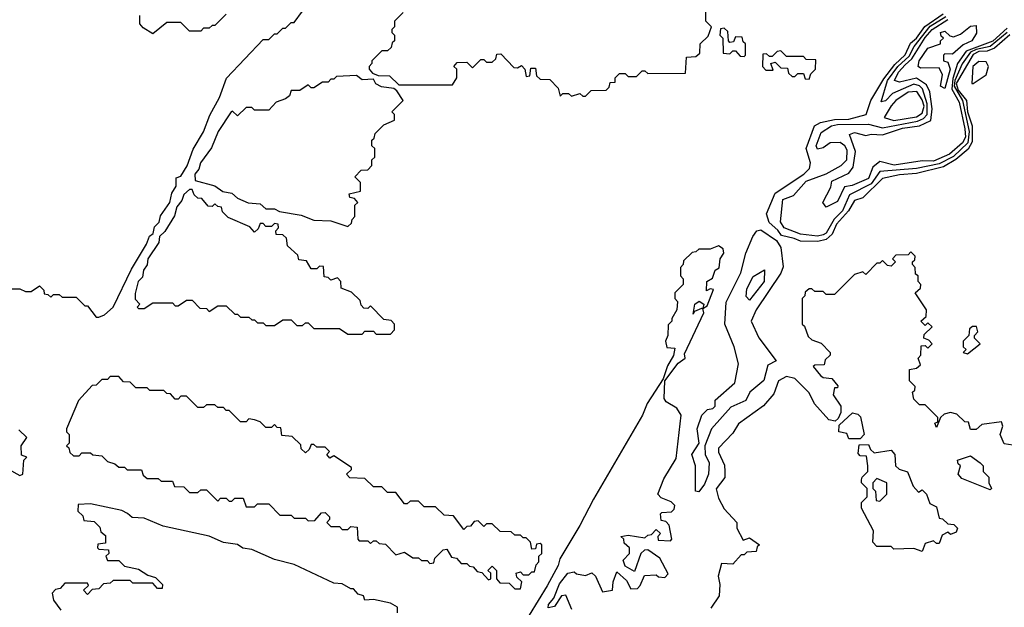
# Model space of a CAD drawing. Extents: x 2668140 to 2765664, y 823621 to 955240.
# Tile 87 of 256: x 2712135 to 2715615, y 843135 to 845210. Entities that reach past the tile are written whole.
import ezdxf

# ---------------------------------------------------------------- set-up
doc = ezdxf.new("R2010")
doc.units = 0

msp = doc.modelspace()

# ---------------------------------------------------------------- linework, layer by layer
at = {"layer": '0CON02XD'}
for points in [[(2712105, 844260), (2712135, 844260), (2712155, 844250), (2712175, 844250), (2712205, 844270), (2712220, 844255), (2712221.7, 844241.7), (2712235, 844240), (2712245, 844230), (2712255, 844240), (2712275, 844240), (2712285, 844230), (2712335, 844230), (2712365, 844200), (2712375, 844200), (2712405, 844160), (2712415, 844160), (2712435, 844167.5), (2712465.6, 844194.4), (2712530.6, 844329.4), (2712582.7, 844417.3), (2712594.3, 844445.7), (2712606.7, 844455), (2712611.9, 844478.1), (2712627.5, 844495), (2712632.2, 844517.8), (2712666, 844564), (2712673, 844597), (2712687.6, 844622.4), (2712688.3, 844651.7), (2712705, 844657.5), (2712726.4, 844693.6), (2712747.6, 844752.4), (2712785, 844813.8), (2712806.8, 844873.2), (2712841.2, 844935), (2712866.2, 845003.8), (2712995, 845140), (2713015, 845140), (2713035, 845160), (2713045, 845160), (2713065, 845180), (2713075, 845180), (2713095, 845200), (2713105, 845200), (2713135, 845240)], [(2712865, 845230), (2712825, 845190), (2712815, 845190), (2712805, 845180), (2712785, 845180), (2712775, 845170), (2712735, 845170), (2712705, 845200), (2712655, 845200), (2712605, 845160), (2712571.7, 845181.7), (2712560, 845195), (2712560, 845225)], [(2713490, 845235), (2713460, 845205), (2713460, 845185), (2713450, 845175), (2713450, 845165), (2713460, 845155), (2713460, 845135), (2713451.7, 845128.3), (2713448.3, 845111.7), (2713435, 845100), (2713415, 845100), (2713380, 845065), (2713380, 845055), (2713370, 845045), (2713370, 845035), (2713381.7, 845021.7), (2713402.5, 845012.5), (2713441.7, 845011.7), (2713475, 844980), (2713665, 844980), (2713680, 845005), (2713680, 845035), (2713670, 845045), (2713681.7, 845058.3), (2713715, 845060), (2713735, 845040), (2713765, 845070), (2713775, 845070), (2713785, 845060), (2713805, 845060), (2713818.3, 845071.7), (2713821.7, 845088.3), (2713835, 845090), (2713881.7, 845041.7), (2713895, 845040), (2713908.3, 845048.3), (2713920, 845035), (2713925, 845010), (2713938.3, 845011.7), (2713941.7, 845038.3), (2713958.3, 845038.3), (2713961.7, 845011.7), (2713975, 845000), (2714008.3, 844998.3), (2714038.3, 844968.3), (2714045, 844940), (2714055, 844950), (2714075, 844950), (2714085, 844940), (2714115, 844950), (2714125, 844940), (2714135, 844940)], [(2714135, 844940), (2714155, 844960), (2714208.3, 844961.7), (2714218.3, 844971.7), (2714221.7, 844988.3), (2714240, 844990), (2714240, 845005), (2714255, 845020), (2714275, 845020), (2714285, 845010), (2714315, 845010), (2714335, 845030), (2714345, 845030), (2714355, 845020), (2714488.3, 845021.7), (2714491.7, 845078.3), (2714525, 845080), (2714538.3, 845091.7), (2714540, 845125), (2714568.3, 845151.7), (2714580, 845185), (2714560, 845205), (2714560, 845255)], [(2715635, 845156.1), (2715580.6, 845109.4), (2715555, 845098.7), (2715525, 845097.4), (2715505, 845086.9), (2715444.8, 844985), (2715451.4, 844961.3), (2715481.8, 844925), (2715484.7, 844885), (2715501.2, 844835), (2715501.2, 844778.8), (2715486.9, 844753.1), (2715444.2, 844715.8), (2715399.5, 844690.5), (2715305, 844666.4), (2715245, 844662.7), (2715185, 844649.4), (2715115, 844581.4), (2715085, 844571.2), (2715064.5, 844535), (2715021.9, 844488.1), (2715007.1, 844452.9), (2714985, 844433.5), (2714956.4, 844426.4), (2714895, 844427.8), (2714872.7, 844437.3), (2714827.5, 844447.5), (2714815, 844467.1), (2714783.5, 844493.5), (2714774.4, 844525), (2714805, 844596.9), (2714906.7, 844665), (2714926.7, 844685), (2714930, 844705), (2714914.3, 844755), (2714944.3, 844835), (2714965, 844847.5), (2715015, 844857.8), (2715065, 844858.9), (2715126.7, 844875), (2715142.9, 844925), (2715189.1, 845000.9), (2715228, 845052), (2715265, 845085.6), (2715283.4, 845126.6), (2715305.2, 845144.8), (2715333.6, 845186.4), (2715399.4, 845230.6)], [(2715486.1, 844775), (2715435, 844727.1), (2715385, 844701.1), (2715304.5, 844684.5), (2715175, 844674), (2715145, 844630), (2715068.3, 844591.7), (2715043.1, 844535), (2715013.9, 844506.1), (2714985, 844456.2), (2714975, 844450.8), (2714955, 844446), (2714895, 844452.5), (2714836.7, 844475), (2714823.9, 844496.1), (2714832.5, 844575), (2714870.5, 844589.5), (2714915, 844640), (2714985, 844665.7), (2715038, 844695), (2715058.6, 844715), (2715059.7, 844749.7), (2715051.2, 844765), (2715035, 844776), (2715000, 844775), (2714975, 844757.5), (2714955, 844752.5), (2714950, 844765), (2714968.3, 844811.7), (2715003.8, 844835), (2715025, 844839.5), (2715135, 844840.8), (2715185, 844828.1), (2715308.3, 844851.7), (2715329.2, 844860.8), (2715342.5, 844875), (2715342.7, 844912.8), (2715326, 844966), (2715315, 844976.9), (2715295, 844982.5), (2715220, 844950), (2715195, 844923.8), (2715180, 844920), (2715202.1, 844995), (2715238.8, 845045), (2715278.4, 845081.6), (2715296.4, 845115), (2715353, 845187), (2715408.8, 845221.2)], [(2715625, 845180.4), (2715575, 845134), (2715480.7, 845099.3), (2715450, 845055), (2715432.6, 845002.6), (2715430, 844965), (2715455, 844918.8), (2715476, 844825), (2715477.7, 844795), (2715466.7, 844775), (2715420.8, 844735), (2715365, 844710), (2715325, 844711.9), (2715226, 844696), (2715175, 844708.8), (2715150.6, 844689.4), (2715135, 844648.8), (2715077.5, 844625), (2715050, 844620), (2715025, 844567.5), (2714985, 844547.5), (2714973.3, 844565), (2715001.7, 844618.3), (2715005, 844640), (2715065, 844667.5), (2715080.5, 844689.5), (2715089.2, 844745), (2715067.5, 844805), (2715085, 844811.2), (2715125, 844801.2), (2715145, 844806), (2715185, 844802.9), (2715255, 844827.3), (2715315, 844835.5), (2715355.7, 844854.3), (2715359.6, 844895), (2715351.5, 844955), (2715340.2, 844980.2), (2715305, 845003.3), (2715245, 844989.2), (2715226.7, 844995), (2715240.5, 845025), (2715265, 845050.5), (2715288.5, 845071.5), (2715335, 845146.9), (2715360.6, 845175), (2715415, 845210.8)], [(2715405, 844967.5), (2715390, 844975), (2715396.7, 845015), (2715385, 845040), (2715318.3, 845038.3), (2715310, 845045), (2715313.8, 845065), (2715345, 845110), (2715390, 845125), (2715390, 845135), (2715400, 845145), (2715391.7, 845151.7), (2715390, 845165), (2715405, 845170), (2715423, 845153), (2715435, 845150), (2715460.7, 845159.3), (2715495, 845187.5), (2715515, 845190), (2715517, 845163), (2715500, 845135), (2715469.3, 845120.7), (2715431.7, 845088.3), (2715405, 845090), (2715400, 845085), (2715400, 845065), (2715415, 845060), (2715423.8, 845035), (2715405, 844967.5)], [(2714695, 845080), (2714700, 845085), (2714700, 845125), (2714691.7, 845131.7), (2714688.3, 845148.3), (2714665, 845150), (2714658.3, 845131.7), (2714645, 845130), (2714640, 845135), (2714638.3, 845168.3), (2714625, 845180), (2714611.7, 845178.3), (2714610, 845155), (2714620, 845145), (2714621.7, 845091.7), (2714645, 845090), (2714655, 845100), (2714665, 845100), (2714681.7, 845081.7), (2714695, 845080)], [(2715625, 845165.4), (2715565.6, 845115), (2715515, 845105.3), (2715495.5, 845095), (2715466.3, 845053.7), (2715439.6, 844995), (2715437.4, 844975), (2715466.7, 844925), (2715490.3, 844815), (2715486.1, 844775)], [(2714925, 845000), (2714931.7, 845018.3), (2714947.5, 845035), (2714948.3, 845068.3), (2714915, 845070), (2714905, 845080), (2714845, 845080), (2714825, 845100), (2714811.7, 845098.3), (2714795, 845080), (2714785, 845080), (2714775, 845090), (2714761.7, 845088.3), (2714760, 845045), (2714771.7, 845031.7), (2714798.3, 845031.7), (2714790, 845055), (2714805, 845060), (2714825, 845040), (2714848.3, 845038.3), (2714851.7, 845021.7), (2714865, 845010), (2714875, 845010), (2714885, 845020), (2714905, 845020), (2714911.7, 845001.7), (2714925, 845000)], [(2715505, 844984.3), (2715550.3, 845015), (2715559.7, 845045), (2715550.9, 845060.9), (2715525, 845062.7), (2715504.1, 845045), (2715500, 844985), (2715505, 844984.3)], [(2713295, 844480), (2713308.3, 844491.7), (2713310, 844505), (2713320, 844515), (2713320, 844555), (2713330, 844565), (2713318.3, 844578.3), (2713301.7, 844581.7), (2713300, 844595), (2713340, 844605), (2713340, 844635), (2713320, 844655), (2713341.7, 844678.3), (2713365, 844680), (2713380, 844695), (2713380, 844715), (2713390, 844725), (2713390, 844755), (2713380, 844765), (2713380, 844785), (2713388.3, 844791.7), (2713391.7, 844808.3), (2713421.7, 844838.3), (2713460, 844855), (2713460, 844875), (2713450, 844885), (2713490, 844925), (2713468.3, 844958.3), (2713457.5, 844967.5), (2713413.3, 844973.3), (2713393.6, 844983.6), (2713385, 845000), (2713345, 844997.5), (2713325, 845012.5), (2713255, 845010), (2713245, 845000), (2713235, 845000), (2713225, 844990), (2713205, 844990), (2713175, 844970), (2713165, 844970), (2713155, 844980), (2713125, 844960), (2713095, 844960), (2713088.3, 844941.7), (2713075, 844930), (2713041.7, 844918.3), (2713015, 844890), (2712965, 844890), (2712955, 844900), (2712935, 844900), (2712905, 844870), (2712887.5, 844887.5), (2712882.5, 844885), (2712836.7, 844815), (2712812.9, 844757.1), (2712774.3, 844705), (2712768.1, 844681.9), (2712754, 844665), (2712755, 844642.5), (2712825, 844623.3), (2712853, 844603), (2712885, 844597.5), (2712905, 844580), (2712943, 844563), (2712985, 844560), (2713005, 844542.5), (2713035, 844542.5), (2713053, 844533), (2713129.3, 844519.3), (2713175, 844502.5), (2713235, 844500), (2713295, 844480)], [(2715225, 844854.5), (2715305, 844867.5), (2715325, 844880), (2715331.5, 844905), (2715325, 844927.5), (2715306.2, 844956.2), (2715275, 844954.4), (2715232, 844925), (2715215, 844906), (2715190, 844865), (2715225, 844854.5)], [(2713445, 844100), (2713460, 844115), (2713460, 844135), (2713448.3, 844148.3), (2713421.7, 844151.7), (2713375, 844200), (2713365, 844190), (2713351.7, 844191.7), (2713341.7, 844201.7), (2713338.3, 844218.3), (2713308.3, 844248.3), (2713271.7, 844261.7), (2713270, 844285), (2713258.3, 844298.3), (2713235, 844290), (2713225, 844300), (2713211.7, 844301.7), (2713208.3, 844338.3), (2713195, 844340), (2713185, 844330), (2713165, 844330), (2713148.3, 844358.3), (2713121.7, 844361.7), (2713118.3, 844378.3), (2713081.7, 844411.7), (2713078.3, 844438.3), (2713065, 844450), (2713041.7, 844451.7), (2713040, 844465), (2713050, 844475), (2713048.3, 844488.3), (2713035, 844490), (2713025, 844480), (2713005, 844480), (2712995, 844490), (2712985, 844490), (2712978.3, 844471.7), (2712965, 844460), (2712948.3, 844478.3), (2712871.7, 844511.7), (2712851.7, 844531.7), (2712848.3, 844548.3), (2712835, 844550), (2712825, 844560), (2712815, 844550), (2712801.7, 844551.7), (2712778.3, 844578.3), (2712765, 844580), (2712751.7, 844591.7), (2712745, 844610), (2712735, 844610), (2712715, 844592.5), (2712708, 844572), (2712690.5, 844549.5), (2712682.5, 844517.5), (2712647.9, 844462.1), (2712628.8, 844445), (2712626.8, 844423.2), (2712588, 844365), (2712585.7, 844344.3), (2712572.9, 844325), (2712568.8, 844301.2), (2712554, 844285), (2712543, 844243), (2712543, 844223), (2712560, 844205), (2712550, 844195), (2712555, 844190), (2712575, 844190), (2712605, 844210), (2712675, 844210), (2712685, 844200), (2712695, 844200), (2712725, 844220), (2712745, 844220), (2712771.7, 844191.7), (2712795, 844190), (2712805, 844180), (2712835, 844200), (2712865, 844200), (2712895, 844170), (2712905, 844170), (2712915, 844160), (2712945, 844160), (2712955, 844150), (2712965, 844150), (2712975, 844140), (2712995, 844140), (2713005, 844130), (2713035, 844130), (2713065, 844150), (2713095, 844150), (2713115, 844130), (2713135, 844130), (2713145, 844140), (2713155, 844140), (2713175, 844120), (2713265, 844120), (2713295, 844100), (2713345, 844100), (2713355, 844110), (2713385, 844110), (2713395, 844100), (2713445, 844100)], [(2714535, 843542.5), (2714524, 843545), (2714524, 843635), (2714510.8, 843675), (2714536.2, 843715), (2714529.2, 843765), (2714546.2, 843813.8), (2714566.4, 843833.6), (2714585, 843837.5), (2714592.5, 843845), (2714593.6, 843866.4), (2714662.3, 843927.7), (2714676, 843995), (2714660, 844055), (2714627.8, 844135), (2714632.4, 844212.4), (2714683.7, 844316.3), (2714701.9, 844385), (2714725.7, 844445), (2714740, 844465), (2714755, 844468.1), (2714809.8, 844429.8), (2714825.5, 844405), (2714833.2, 844336.8), (2714825.5, 844315), (2714738.1, 844185), (2714720, 844145), (2714747.1, 844087.1), (2714808.8, 844005), (2714779.5, 843990.5), (2714765, 843936), (2714716, 843895), (2714701.2, 843865), (2714648.8, 843841.2), (2714580, 843765), (2714556.7, 843705), (2714558.1, 843675), (2714572, 843645), (2714569.2, 843605), (2714555, 843570), (2714535, 843542.5)], [(2714087, 843127), (2714065, 843177.5), (2714050, 843175), (2714025, 843137.5), (2714003.3, 843133.3), (2714003.8, 843145), (2714022.5, 843167.5), (2714042.3, 843217.7), (2714072.5, 843255), (2714095, 843260), (2714103, 843253), (2714135, 843247.5), (2714157, 843257), (2714170, 843245), (2714195, 843190), (2714230, 843195), (2714232.5, 843225), (2714245, 843260), (2714280, 843230), (2714295, 843200), (2714318.3, 843201.7), (2714328.3, 843211.7), (2714343, 843247), (2714385, 843250), (2714393, 843243), (2714415, 843240), (2714427, 843253), (2714398, 843308), (2714355, 843337.5), (2714343, 843337), (2714330, 843325), (2714308.3, 843261.7), (2714275, 843280), (2714268.3, 843301.7), (2714290, 843325), (2714290, 843345), (2714271.7, 843361.7), (2714270, 843375), (2714260, 843385), (2714285, 843390), (2714345, 843380), (2714355, 843390), (2714368.3, 843391.7), (2714385, 843410), (2714400, 843395), (2714390, 843385), (2714391.7, 843371.7), (2714435, 843370), (2714440, 843375), (2714430, 843425), (2714418.3, 843438.3), (2714401.7, 843441.7), (2714400, 843465), (2714405, 843470), (2714438.3, 843471.7), (2714448.3, 843481.7), (2714450, 843495), (2714437, 843507), (2714401.7, 843521.7), (2714390, 843535), (2714411.7, 843588.3), (2714455, 843660), (2714473, 843813), (2714457.7, 843837.7), (2714420, 843860), (2714412.5, 843872.5), (2714415.7, 843934.3), (2714462.5, 843997.5), (2714487.5, 844015), (2714485, 844030), (2714552.5, 844175), (2714550, 844190), (2714545, 844190), (2714520, 844180), (2714515, 844170), (2714521.2, 844205), (2714536, 844216), (2714552.5, 844205), (2714550, 844190), (2714565, 844200), (2714586.7, 844256.7), (2714575, 844260), (2714562.5, 844252.5), (2714563.3, 844285), (2714583.3, 844296.7), (2714593.3, 844325), (2714606.7, 844333.3), (2714611.2, 844365), (2714623.8, 844385), (2714621.2, 844401.2), (2714605, 844411.2), (2714575, 844400), (2714535, 844400), (2714525, 844390), (2714511.7, 844388.3), (2714481.7, 844358.3), (2714480, 844345), (2714470, 844335), (2714470, 844305), (2714480, 844295), (2714480, 844275), (2714450, 844245), (2714450, 844225), (2714460, 844215), (2714457.5, 844185), (2714440, 844155), (2714440, 844145), (2714427.5, 844132.5), (2714425.8, 844095), (2714417.5, 844075), (2714422, 844052), (2714450, 844050), (2714445.9, 844024.1), (2714425, 843987.5), (2714408.8, 843941.2), (2714352.5, 843855), (2714336.8, 843813.2), (2714163.3, 843516.7), (2714115, 843423.3), (2714044.2, 843305.8), (2714037.9, 843282.1), (2713999.7, 843210.3), (2713903.8, 843055)], [(2715645, 843707.5), (2715615, 843712.5), (2715600, 843745), (2715610, 843775), (2715605, 843790), (2715535, 843780), (2715515, 843762.5), (2715495, 843762.5), (2715488.3, 843788.3), (2715475, 843790), (2715447, 843817), (2715425, 843822.5), (2715403, 843817), (2715390, 843805), (2715375, 843770), (2715370, 843785), (2715380, 843790), (2715380, 843805), (2715335, 843850), (2715315, 843850), (2715295, 843870), (2715290, 843895), (2715298.3, 843901.7), (2715300, 843915), (2715280, 843935), (2715280, 843975), (2715305, 843980), (2715318.3, 843991.7), (2715310, 844015), (2715320, 844025), (2715321.7, 844058.3), (2715335, 844060), (2715345, 844050), (2715360, 844065), (2715348.3, 844078.3), (2715330, 844085), (2715331.7, 844098.3), (2715360, 844125), (2715345, 844140), (2715335, 844130), (2715320, 844145), (2715338.3, 844161.7), (2715340, 844185), (2715300, 844245), (2715318.3, 844261.7), (2715320, 844275), (2715310, 844285), (2715310, 844305), (2715301.7, 844311.7), (2715300, 844335), (2715290, 844345), (2715290, 844355), (2715298.3, 844361.7), (2715300, 844375), (2715285, 844390), (2715275, 844380), (2715231.7, 844378.3), (2715220, 844365), (2715230, 844355), (2715215, 844340), (2715201.7, 844341.7), (2715185, 844360), (2715175, 844350), (2715165, 844350), (2715125, 844310), (2715115, 844320), (2715085, 844310), (2715015, 844240), (2714985, 844240), (2714975, 844250), (2714945, 844250), (2714935, 844260), (2714925, 844260), (2714911.7, 844248.3), (2714910, 844235), (2714900, 844225), (2714900, 844135), (2714908.3, 844128.3), (2714921.7, 844091.7), (2714935, 844080), (2714968.3, 844068.3), (2715000, 844035), (2715000, 844025), (2714981.7, 844008.3), (2714978.3, 843991.7), (2714945, 843990), (2714940, 843985), (2714965, 843953.8), (2714975, 843946.7), (2715005, 843942.5), (2715027, 843917), (2715025, 843910), (2715015, 843910), (2715010, 843885), (2715037.5, 843845), (2715037, 843823), (2715028.3, 843801.7), (2715017.5, 843792.5), (2714995, 843797.5), (2714943.9, 843853.9), (2714925, 843892.5), (2714875, 843942.5), (2714845, 843950), (2714817.5, 843935), (2714800.7, 843889.3), (2714763.8, 843846.2), (2714675, 843782.5), (2714655, 843750), (2714605, 843697.5), (2714605, 843682.5), (2714626.4, 843636.4), (2714627.5, 843615), (2714627, 843593), (2714597, 843553), (2714605, 843520), (2714625, 843482.5), (2714670, 843435), (2714670, 843415), (2714691.7, 843371.7), (2714715, 843380), (2714750, 843355), (2714741.7, 843348.3), (2714738.3, 843331.7), (2714705, 843330), (2714695, 843320), (2714685, 843320), (2714655, 843287.5), (2714615, 843290), (2714603.3, 843245), (2714610, 843215), (2714606.7, 843175), (2714578.3, 843131.7)], [(2714715, 844220), (2714703, 844233), (2714705, 844260), (2714727, 844303), (2714767, 844327), (2714766.7, 844285), (2714715, 844220)], [(2715485, 844030), (2715530, 844065), (2715510, 844085), (2715510, 844095), (2715521.7, 844108.3), (2715517, 844127), (2715503, 844127), (2715491.7, 844118.3), (2715490, 844095), (2715470, 844075), (2715470, 844055), (2715480, 844045), (2715470, 844035), (2715485, 844030)], [(2713905, 843200), (2713910, 843225), (2713891.7, 843241.7), (2713890, 843255), (2713905, 843260), (2713915, 843250), (2713935, 843250), (2713945, 843260), (2713955, 843260), (2713960, 843285), (2713970, 843295), (2713970, 843315), (2713980, 843325), (2713980, 843355), (2713975, 843360), (2713961.7, 843358.3), (2713958.3, 843341.7), (2713945, 843340), (2713940, 843365), (2713925, 843380), (2713915, 843380), (2713905, 843390), (2713885, 843390), (2713871.7, 843401.7), (2713833, 843403), (2713805, 843430), (2713785, 843430), (2713775, 843420), (2713755, 843440), (2713741.7, 843438.3), (2713728.3, 843421.7), (2713715, 843420), (2713705, 843410), (2713668.3, 843458.3), (2713635, 843460), (2713605, 843490), (2713565, 843490), (2713545, 843510), (2713515, 843510), (2713505, 843500), (2713495, 843500), (2713465, 843540), (2713435, 843540), (2713415, 843560), (2713385, 843560), (2713355, 843590), (2713301.7, 843591.7), (2713290, 843605), (2713308.3, 843621.7), (2713308.3, 843628.3), (2713245, 843670), (2713231.7, 843661.7), (2713220, 843675), (2713230, 843685), (2713215, 843700), (2713185, 843700), (2713175, 843710), (2713165, 843710), (2713158.3, 843691.7), (2713145, 843680), (2713130, 843695), (2713128.3, 843708.3), (2713098.3, 843738.3), (2713061.7, 843741.7), (2713058.3, 843768.3), (2713045, 843770), (2713035, 843780), (2713025, 843770), (2713005, 843770), (2712985, 843790), (2712965, 843797.5), (2712945, 843800), (2712935, 843790), (2712915, 843790), (2712875, 843830), (2712865, 843830), (2712855, 843840), (2712835, 843840), (2712825, 843850), (2712795, 843850), (2712785, 843840), (2712765, 843840), (2712725, 843880), (2712705, 843880), (2712695, 843870), (2712685, 843870), (2712668.3, 843888.3), (2712655, 843890), (2712645, 843900), (2712595, 843900), (2712585, 843910), (2712545, 843910), (2712525, 843930), (2712501.7, 843931.7), (2712485, 843950), (2712455, 843950), (2712445, 843940), (2712425, 843940), (2712405, 843920), (2712391.7, 843918.3), (2712343.3, 843865), (2712300, 843765), (2712300, 843755), (2712310, 843745), (2712310, 843715), (2712300, 843705), (2712308.3, 843698.3), (2712311.7, 843681.7), (2712325, 843670), (2712345, 843670), (2712355, 843680), (2712385, 843680), (2712393, 843673), (2712425, 843670), (2712445, 843650), (2712471.7, 843641.7), (2712485, 843630), (2712505, 843630), (2712515, 843620), (2712565, 843620), (2712571.7, 843601.7), (2712585, 843590), (2712625, 843590), (2712635, 843580), (2712675, 843580), (2712681.7, 843561.7), (2712715, 843560), (2712735, 843540), (2712765, 843540), (2712775, 843550), (2712795, 843550), (2712835, 843510), (2712845, 843520), (2712865, 843520), (2712875, 843510), (2712885, 843510), (2712895, 843520), (2712925, 843520), (2712935, 843490), (2712965, 843490), (2712975, 843500), (2713015, 843500), (2713055, 843460), (2713095, 843460), (2713105, 843450), (2713145, 843450), (2713155, 843440), (2713178.3, 843441.7), (2713201.7, 843468.3), (2713215, 843470), (2713230, 843455), (2713230, 843445), (2713220, 843435), (2713235, 843420), (2713265, 843420), (2713275, 843410), (2713295, 843410), (2713305, 843420), (2713328.3, 843418.3), (2713330, 843375), (2713335, 843370), (2713365, 843370), (2713375, 843360), (2713385, 843370), (2713395, 843370), (2713405, 843360), (2713428.3, 843358.3), (2713465, 843320), (2713495, 843330), (2713525, 843310), (2713545, 843310), (2713555, 843300), (2713575, 843300), (2713585, 843290), (2713598.3, 843291.7), (2713601.7, 843308.3), (2713631.7, 843338.3), (2713645, 843340), (2713661.7, 843311.7), (2713678.3, 843308.3), (2713695, 843290), (2713715, 843290), (2713725, 843280), (2713738.3, 843278.3), (2713751.7, 843261.7), (2713768.3, 843258.3), (2713791.7, 843231.7), (2713800, 843235), (2713800, 843255), (2713790, 843265), (2713805, 843280), (2713820, 843265), (2713820, 843235), (2713831.7, 843221.7), (2713865, 843220), (2713885, 843200), (2713905, 843200)], [(2715105, 843730), (2715065, 843730), (2715058.3, 843748.3), (2715030, 843755), (2715031.7, 843778.3), (2715078.3, 843821.7), (2715097, 843817), (2715107, 843807), (2715120, 843745), (2715105, 843730)], [(2712095, 843623.3), (2712135, 843600), (2712146.2, 843605), (2712150, 843655), (2712160, 843665), (2712141.7, 843671.7), (2712140, 843705), (2712160, 843735), (2712131.7, 843761.7)], [(2715325, 843332.5), (2715295, 843342.5), (2715225, 843340), (2715215, 843350), (2715165, 843350), (2715150, 843365), (2715152.5, 843405), (2715110, 843485), (2715110, 843505), (2715130, 843525), (2715130, 843555), (2715110, 843575), (2715110, 843585), (2715112.5, 843595), (2715132.5, 843615), (2715132.5, 843635), (2715128.3, 843668.3), (2715105, 843670), (2715098.3, 843678.3), (2715101.7, 843708.3), (2715135, 843710), (2715141.7, 843691.7), (2715155, 843680), (2715215, 843690), (2715227.5, 843675), (2715230, 843635), (2715243, 843623), (2715273, 843613), (2715293, 843563), (2715311.7, 843541.7), (2715325, 843550), (2715340, 843535), (2715351.7, 843501.7), (2715375, 843490), (2715385, 843450), (2715397, 843447), (2715415, 843430), (2715437, 843427), (2715450, 843415), (2715445, 843400), (2715425, 843392.5), (2715415, 843400), (2715395, 843390), (2715385, 843360), (2715375, 843360), (2715365, 843370), (2715335, 843360), (2715325, 843332.5)], [(2715565, 843550), (2715465, 843590), (2715452.5, 843605), (2715460, 843635), (2715451.7, 843641.7), (2715450, 843655), (2715495, 843670), (2715530, 843645), (2715540, 843635), (2715540, 843615), (2715560, 843595), (2715560, 843575), (2715570, 843555), (2715565, 843550)], [(2715175, 843510), (2715200, 843535), (2715200, 843575), (2715165, 843590), (2715150, 843575), (2715150, 843555), (2715160, 843545), (2715161.7, 843511.7), (2715175, 843510)], [(2712515.9, 843465.9), (2712496.4, 843476.4), (2712385, 843500), (2712341.7, 843498.3), (2712340, 843475), (2712358.3, 843458.3), (2712361.7, 843441.7), (2712398.3, 843438.3), (2712418.3, 843418.3), (2712421.7, 843401.7), (2712438.3, 843388.3), (2712438.3, 843361.7), (2712411.7, 843358.3), (2712410, 843345), (2712415, 843340), (2712448.3, 843338.3), (2712450, 843325), (2712440, 843315), (2712445, 843300), (2712485, 843300), (2712505, 843280), (2712555, 843270), (2712588.3, 843248.3), (2712615, 843240), (2712640, 843215), (2712638.3, 843201.7), (2712621.7, 843201.7), (2712605, 843220), (2712535, 843220), (2712525, 843230), (2712465, 843230), (2712455, 843220), (2712431.7, 843218.3), (2712415, 843200), (2712391.7, 843198.3), (2712375, 843180), (2712360, 843195), (2712378.3, 843211.7), (2712375, 843220), (2712295, 843220), (2712278.3, 843201.7), (2712261.7, 843198.3), (2712250, 843185), (2712255, 843160), (2712280, 843125)], [(2713470, 843115), (2713470, 843135), (2713445, 843150), (2713385, 843162.5), (2713355, 843160), (2713350, 843175), (2713331.7, 843181.7), (2713315, 843200), (2713305, 843200), (2713275, 843217.5), (2713245, 843220), (2713105, 843286.7), (2713035, 843303.8), (2712955, 843338.8), (2712924.1, 843344.1), (2712905, 843356.2), (2712855, 843363.8), (2712805, 843386.7), (2712642, 843422), (2712575, 843450), (2712532, 843452), (2712515.9, 843465.9)]]:
    msp.add_lwpolyline(points, dxfattribs=at)

doc.saveas('drawing.dxf')
